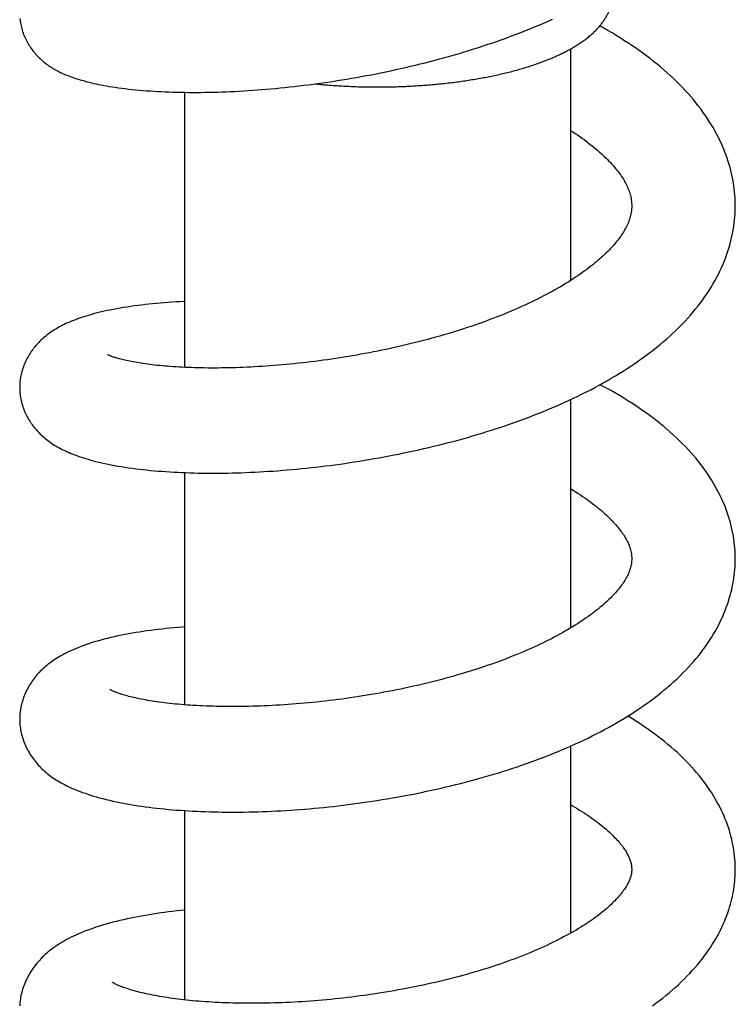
# Model space of a CAD drawing. Header units: millimetres. Extents: x 117 to 1320, y -43 to 1845.
# Tile 16 of 106: x 422 to 460, y 407 to 459. Entities that reach past the tile are written whole.
import ezdxf

# ---------------------------------------------------------------- set-up
doc = ezdxf.new("R2010")
doc.units = ezdxf.units.MM
doc.header["$LTSCALE"] = 65.395
doc.layers.get('0').update_dxf_attribs({"linetype": 'CONTINUOUS'})

msp = doc.modelspace()

# ---------------------------------------------------------------- linework, layer by layer
at = {"color": 7, "linetype": 'Continuous'}
for p, q in [((451.237, 457.893), (451.237, 445.595)), ((430.737, 455.592), (430.737, 440.982)), ((451.237, 439.271), (451.237, 427.138)), ((430.737, 435.394), (430.737, 423.061)), ((451.237, 420.867), (451.237, 410.929)), ((430.737, 417.442), (430.737, 407.388))]:
    msp.add_line(p, q, dxfattribs=at)
for points in [[(422, 459.506), (422.008, 459.431), (422.018, 459.355), (422.03, 459.279), (422.044, 459.203), (422.06, 459.126), (422.078, 459.049), (422.098, 458.972), (422.12, 458.895), (422.144, 458.819), (422.17, 458.742), (422.198, 458.667), (422.228, 458.592), (422.26, 458.518), (422.293, 458.445), (422.328, 458.373), (422.364, 458.302), (422.401, 458.233), (422.44, 458.166), (422.479, 458.1), (422.52, 458.035), (422.562, 457.972), (422.604, 457.911), (422.648, 457.851), (422.692, 457.793), (422.737, 457.736), (422.783, 457.68), (422.831, 457.625), (422.879, 457.571), (422.929, 457.518), (422.98, 457.465), (423.032, 457.414), (423.086, 457.363), (423.141, 457.312), (423.197, 457.263), (423.254, 457.215), (423.313, 457.168), (423.372, 457.121), (423.433, 457.076), (423.495, 457.032), (423.558, 456.988), (423.622, 456.946), (423.687, 456.904), (423.754, 456.863), (423.822, 456.823), (423.892, 456.783), (423.963, 456.745), (424.036, 456.707), (424.11, 456.67), (424.185, 456.633), (424.262, 456.598), (424.341, 456.563), (424.422, 456.528), (424.505, 456.494), (424.589, 456.461), (424.676, 456.428), (424.765, 456.396), (424.856, 456.364), (424.95, 456.332), (425.046, 456.301), (425.144, 456.271), (425.245, 456.241), (425.349, 456.211), (425.456, 456.182), (425.566, 456.153), (425.68, 456.124), (425.797, 456.096), (425.918, 456.068), (426.043, 456.041), (426.173, 456.014), (426.307, 455.987), (426.447, 455.96), (426.592, 455.934), (426.744, 455.908), (426.901, 455.883), (427.065, 455.858), (427.233, 455.834), (427.407, 455.81), (427.585, 455.788), (427.767, 455.767), (427.951, 455.747), (428.139, 455.728), (428.328, 455.71), (428.519, 455.694), (428.712, 455.678), (428.907, 455.665), (429.104, 455.652), (429.303, 455.64), (429.504, 455.63), (429.707, 455.621), (429.912, 455.613), (430.118, 455.606), (430.327, 455.6), (430.537, 455.595), (430.748, 455.592), (430.961, 455.59), (431.176, 455.589), (431.392, 455.589), (431.61, 455.59), (431.83, 455.593), (432.051, 455.597), (432.274, 455.602), (432.498, 455.608), (432.725, 455.615), (432.953, 455.624), (433.183, 455.633), (433.414, 455.644), (433.648, 455.657), (433.883, 455.67), (434.12, 455.685), (434.358, 455.701), (434.598, 455.718), (434.84, 455.737), (435.083, 455.757), (435.327, 455.778), (435.573, 455.801), (435.819, 455.825), (436.067, 455.85), (436.316, 455.876), (436.566, 455.904), (436.817, 455.933), (437.068, 455.963), (437.32, 455.995), (437.573, 456.028), (437.826, 456.062), (438.08, 456.097), (438.334, 456.134), (438.589, 456.172), (438.844, 456.212), (439.099, 456.253), (439.355, 456.295), (439.612, 456.338), (439.87, 456.383), (440.128, 456.43), (440.387, 456.478), (440.647, 456.527), (440.907, 456.578), (441.168, 456.63), (441.43, 456.684), (441.691, 456.739), (441.953, 456.796), (442.215, 456.854), (442.477, 456.914), (442.738, 456.975), (443, 457.037), (443.261, 457.101), (443.522, 457.166), (443.783, 457.233), (444.043, 457.301), (444.302, 457.37), (444.561, 457.441), (444.819, 457.513), (445.077, 457.587), (445.333, 457.662), (445.589, 457.738), (445.844, 457.816), (446.098, 457.895), (446.352, 457.976), (446.605, 458.058), (446.857, 458.142), (447.108, 458.227), (447.359, 458.314), (447.608, 458.402), (447.857, 458.492), (448.105, 458.583), (448.352, 458.676), (448.598, 458.771), (448.843, 458.867), (449.087, 458.964), (449.33, 459.064), (449.571, 459.164), (449.811, 459.266), (450.049, 459.37), (450.286, 459.475)], [(459.986, 449.561), (459.985, 449.674), (459.981, 449.833), (459.973, 449.993), (459.962, 450.152), (459.948, 450.312), (459.93, 450.472), (459.909, 450.633), (459.884, 450.793), (459.855, 450.954), (459.824, 451.116), (459.788, 451.277), (459.749, 451.439), (459.706, 451.601), (459.66, 451.763), (459.61, 451.925), (459.556, 452.087), (459.499, 452.25), (459.438, 452.413), (459.373, 452.575), (459.304, 452.738), (459.231, 452.901), (459.154, 453.065), (459.073, 453.228), (458.988, 453.392), (458.899, 453.556), (458.805, 453.72), (458.707, 453.885), (458.604, 454.05), (458.497, 454.215), (458.385, 454.38), (458.268, 454.545), (458.148, 454.71), (458.022, 454.875), (457.892, 455.039), (457.758, 455.203), (457.619, 455.366), (457.476, 455.529), (457.328, 455.691), (457.176, 455.851), (457.021, 456.011), (456.861, 456.169), (456.698, 456.326), (456.532, 456.482), (456.362, 456.635), (456.188, 456.787), (456.012, 456.938), (455.832, 457.087), (455.649, 457.234), (455.462, 457.38), (455.273, 457.524), (455.08, 457.666), (454.885, 457.807), (454.687, 457.946), (454.486, 458.083), (454.282, 458.218), (454.075, 458.352), (453.866, 458.484), (453.655, 458.614), (453.441, 458.743), (453.225, 458.869), (453.007, 458.995), (452.789, 459.117)], [(451.237, 453.572), (451.353, 453.496), (451.48, 453.412), (451.604, 453.327), (451.725, 453.243), (451.843, 453.16), (451.957, 453.077), (452.068, 452.994), (452.177, 452.911), (452.283, 452.829), (452.386, 452.747), (452.487, 452.665), (452.586, 452.582), (452.682, 452.5), (452.776, 452.417), (452.867, 452.336), (452.955, 452.255), (453.04, 452.174), (453.122, 452.094), (453.201, 452.015), (453.278, 451.936), (453.352, 451.858), (453.423, 451.78), (453.492, 451.703), (453.558, 451.627), (453.622, 451.552), (453.683, 451.477), (453.741, 451.403), (453.796, 451.33), (453.85, 451.258), (453.9, 451.186), (453.949, 451.115), (453.996, 451.043), (454.041, 450.972), (454.085, 450.9), (454.126, 450.828), (454.165, 450.756), (454.202, 450.685), (454.236, 450.613), (454.269, 450.542), (454.299, 450.471), (454.327, 450.399), (454.353, 450.327), (454.377, 450.255), (454.399, 450.183), (454.418, 450.109), (454.436, 450.035), (454.451, 449.959), (454.463, 449.882), (454.473, 449.802), (454.48, 449.72), (454.485, 449.635), (454.486, 449.562)], [(454.486, 449.562), (454.485, 449.482), (454.479, 449.391), (454.471, 449.304), (454.46, 449.221), (454.445, 449.141), (454.429, 449.063), (454.409, 448.986), (454.387, 448.91), (454.363, 448.834), (454.336, 448.759), (454.307, 448.684), (454.275, 448.609), (454.242, 448.535), (454.206, 448.461), (454.168, 448.388), (454.128, 448.315), (454.087, 448.243), (454.043, 448.171), (453.998, 448.1), (453.951, 448.028), (453.902, 447.956), (453.85, 447.884), (453.796, 447.811), (453.74, 447.737), (453.681, 447.663), (453.62, 447.589), (453.557, 447.515), (453.492, 447.44), (453.425, 447.366), (453.356, 447.292), (453.285, 447.217), (453.211, 447.142), (453.134, 447.066), (453.054, 446.989), (452.972, 446.912), (452.887, 446.834), (452.798, 446.755), (452.707, 446.675), (452.612, 446.595), (452.515, 446.514), (452.414, 446.433), (452.311, 446.351), (452.204, 446.269), (452.095, 446.186), (451.982, 446.103), (451.867, 446.02), (451.748, 445.936), (451.627, 445.852), (451.503, 445.769), (451.375, 445.685), (451.246, 445.601), (451.113, 445.517), (450.977, 445.433), (450.839, 445.35), (450.699, 445.266), (450.555, 445.183), (450.41, 445.1), (450.262, 445.018), (450.112, 444.936), (449.959, 444.855), (449.805, 444.774), (449.648, 444.693), (449.487, 444.612), (449.324, 444.532), (449.156, 444.451), (448.985, 444.37), (448.81, 444.289), (448.634, 444.209), (448.455, 444.129), (448.273, 444.05), (448.09, 443.972), (447.905, 443.894), (447.718, 443.817), (447.529, 443.741), (447.338, 443.666), (447.144, 443.591), (446.95, 443.517), (446.753, 443.444), (446.555, 443.373), (446.356, 443.301), (446.155, 443.231), (445.953, 443.162), (445.75, 443.094), (445.546, 443.027), (445.34, 442.961), (445.134, 442.896), (444.926, 442.832), (444.717, 442.769), (444.507, 442.707), (444.295, 442.646), (444.082, 442.586), (443.868, 442.526), (443.653, 442.468), (443.436, 442.41), (443.218, 442.354), (442.999, 442.298), (442.779, 442.244), (442.558, 442.191), (442.336, 442.138), (442.114, 442.087), (441.892, 442.037), (441.669, 441.988), (441.446, 441.94), (441.223, 441.893), (441, 441.848), (440.777, 441.804), (440.553, 441.76), (440.33, 441.718), (440.107, 441.677), (439.884, 441.638), (439.661, 441.599), (439.439, 441.562), (439.216, 441.525), (438.994, 441.49), (438.772, 441.456), (438.55, 441.423), (438.328, 441.391), (438.107, 441.361), (437.886, 441.331), (437.665, 441.303), (437.445, 441.275), (437.225, 441.249), (437.006, 441.224), (436.788, 441.2), (436.57, 441.177), (436.354, 441.155), (436.138, 441.135), (435.924, 441.115), (435.711, 441.097), (435.499, 441.08), (435.288, 441.063), (435.079, 441.048), (434.872, 441.034), (434.666, 441.022), (434.462, 441.01), (434.26, 440.999), (434.06, 440.989), (433.862, 440.981), (433.665, 440.973), (433.47, 440.966), (433.277, 440.961), (433.085, 440.956), (432.894, 440.953), (432.706, 440.95), (432.519, 440.948), (432.334, 440.947), (432.151, 440.948), (431.97, 440.949), (431.791, 440.951), (431.614, 440.954), (431.44, 440.957), (431.268, 440.962), (431.098, 440.968), (430.931, 440.974), (430.767, 440.981), (430.605, 440.989), (430.447, 440.997), (430.291, 441.007), (430.138, 441.017), (429.988, 441.027), (429.841, 441.039), (429.698, 441.051), (429.558, 441.063), (429.421, 441.076), (429.287, 441.09), (429.157, 441.104), (429.029, 441.119), (428.905, 441.134), (428.783, 441.15), (428.665, 441.166), (428.549, 441.182), (428.437, 441.199), (428.328, 441.216), (428.222, 441.234), (428.119, 441.252), (428.02, 441.27), (427.924, 441.288), (427.832, 441.306), (427.743, 441.324), (427.658, 441.343), (427.577, 441.361), (427.499, 441.379), (427.425, 441.397), (427.355, 441.415), (427.288, 441.432), (427.225, 441.45), (427.166, 441.466), (427.11, 441.483), (427.058, 441.499), (427.009, 441.515), (426.963, 441.53), (426.921, 441.544), (426.883, 441.558), (426.847, 441.571), (426.816, 441.583), (426.787, 441.594), (426.762, 441.605), (426.74, 441.614), (426.72, 441.623)], [(456.523, 442.657), (456.691, 442.813), (456.855, 442.97), (457.015, 443.128), (457.17, 443.286), (457.321, 443.445), (457.467, 443.604), (457.609, 443.764), (457.747, 443.925), (457.88, 444.087), (458.01, 444.25), (458.135, 444.414), (458.257, 444.578), (458.374, 444.743), (458.486, 444.909), (458.594, 445.074), (458.698, 445.24), (458.797, 445.405), (458.892, 445.571), (458.983, 445.736), (459.069, 445.901), (459.151, 446.066), (459.229, 446.231), (459.303, 446.395), (459.373, 446.56), (459.439, 446.724), (459.501, 446.887), (459.558, 447.05), (459.612, 447.213), (459.662, 447.375), (459.709, 447.537), (459.751, 447.698), (459.79, 447.859), (459.825, 448.019), (459.857, 448.179), (459.885, 448.339), (459.91, 448.498), (459.931, 448.657), (459.948, 448.816), (459.963, 448.975), (459.973, 449.134), (459.981, 449.293), (459.985, 449.453), (459.986, 449.561)], [(430.737, 444.482), (430.699, 444.48), (430.486, 444.469), (430.275, 444.457), (430.066, 444.444), (429.859, 444.43), (429.653, 444.414), (429.45, 444.397), (429.248, 444.379), (429.047, 444.36), (428.849, 444.339), (428.652, 444.317), (428.457, 444.294), (428.263, 444.27), (428.072, 444.244), (427.882, 444.217), (427.693, 444.189), (427.507, 444.159), (427.324, 444.128), (427.145, 444.096), (426.97, 444.063), (426.799, 444.03), (426.634, 443.995), (426.475, 443.96), (426.323, 443.925), (426.176, 443.89), (426.034, 443.854), (425.898, 443.818), (425.765, 443.782), (425.638, 443.745), (425.514, 443.707), (425.394, 443.67), (425.276, 443.631), (425.162, 443.592), (425.051, 443.553), (424.943, 443.513), (424.838, 443.472), (424.736, 443.431), (424.637, 443.389), (424.54, 443.347), (424.446, 443.305), (424.355, 443.262), (424.267, 443.218), (424.181, 443.174), (424.097, 443.129), (424.016, 443.084), (423.937, 443.038), (423.86, 442.992), (423.785, 442.945), (423.712, 442.898), (423.64, 442.85), (423.57, 442.801), (423.502, 442.75), (423.434, 442.699), (423.368, 442.647), (423.303, 442.593), (423.24, 442.539), (423.178, 442.483), (423.118, 442.427), (423.059, 442.37), (423.002, 442.313), (422.947, 442.255), (422.894, 442.197), (422.842, 442.137), (422.792, 442.077), (422.743, 442.016), (422.695, 441.954), (422.648, 441.89), (422.602, 441.825), (422.557, 441.759), (422.514, 441.691), (422.471, 441.621), (422.43, 441.55), (422.39, 441.477), (422.351, 441.403), (422.314, 441.326), (422.278, 441.249), (422.245, 441.171), (422.213, 441.092), (422.183, 441.012), (422.155, 440.931), (422.129, 440.851), (422.106, 440.77), (422.084, 440.689), (422.065, 440.608), (422.048, 440.527), (422.033, 440.446), (422.02, 440.366), (422.01, 440.286), (422.001, 440.207), (421.995, 440.128), (421.99, 440.05), (421.988, 439.972), (421.987, 439.915)], [(421.987, 439.915), (421.988, 439.859), (421.99, 439.781), (421.995, 439.702), (422.001, 439.623), (422.01, 439.543), (422.021, 439.463), (422.033, 439.382), (422.048, 439.301), (422.066, 439.22), (422.085, 439.139), (422.107, 439.057), (422.13, 438.976), (422.156, 438.895), (422.184, 438.814), (422.214, 438.734), (422.246, 438.655), (422.28, 438.576), (422.316, 438.499), (422.353, 438.423), (422.392, 438.348), (422.432, 438.275), (422.474, 438.203), (422.517, 438.132), (422.562, 438.063), (422.607, 437.996), (422.654, 437.93), (422.702, 437.865), (422.752, 437.801), (422.802, 437.739), (422.854, 437.678), (422.907, 437.617), (422.962, 437.558), (423.018, 437.499), (423.077, 437.441), (423.137, 437.383), (423.198, 437.327), (423.262, 437.271), (423.326, 437.216), (423.393, 437.162), (423.461, 437.109), (423.53, 437.057), (423.601, 437.007), (423.674, 436.957), (423.749, 436.907), (423.825, 436.859), (423.903, 436.812), (423.983, 436.765), (424.066, 436.719), (424.15, 436.674), (424.236, 436.629), (424.325, 436.586), (424.416, 436.542), (424.51, 436.5), (424.607, 436.457), (424.707, 436.416), (424.809, 436.375), (424.915, 436.334), (425.024, 436.294), (425.136, 436.254), (425.252, 436.215), (425.371, 436.177), (425.494, 436.138), (425.622, 436.1), (425.755, 436.062), (425.894, 436.025), (426.039, 435.987), (426.19, 435.95), (426.347, 435.913), (426.51, 435.877), (426.678, 435.842), (426.85, 435.807), (427.026, 435.774), (427.206, 435.742), (427.389, 435.711), (427.575, 435.682), (427.764, 435.654), (427.955, 435.627), (428.149, 435.601), (428.344, 435.577), (428.54, 435.555), (428.738, 435.533), (428.937, 435.514), (429.138, 435.495), (429.341, 435.478), (429.545, 435.462), (429.751, 435.447), (429.96, 435.433), (430.17, 435.421), (430.382, 435.41), (430.595, 435.4), (430.811, 435.391), (431.028, 435.384), (431.246, 435.377), (431.465, 435.372), (431.686, 435.369), (431.909, 435.366), (432.132, 435.365), (432.358, 435.365), (432.585, 435.366), (432.815, 435.368), (433.046, 435.372), (433.279, 435.377), (433.514, 435.383), (433.75, 435.39), (433.989, 435.399), (434.229, 435.409), (434.47, 435.42), (434.713, 435.433), (434.957, 435.447), (435.203, 435.462), (435.45, 435.479), (435.699, 435.497), (435.948, 435.516), (436.198, 435.536), (436.45, 435.558), (436.702, 435.581), (436.955, 435.606), (437.209, 435.632), (437.463, 435.659), (437.718, 435.687), (437.973, 435.717), (438.229, 435.748), (438.484, 435.78), (438.741, 435.814), (438.997, 435.849), (439.255, 435.886), (439.512, 435.923), (439.771, 435.963), (440.031, 436.003), (440.291, 436.046), (440.552, 436.089), (440.813, 436.135), (441.076, 436.181), (441.338, 436.229), (441.601, 436.279), (441.864, 436.33), (442.127, 436.382), (442.39, 436.436), (442.654, 436.492), (442.917, 436.548), (443.18, 436.607), (443.442, 436.666), (443.704, 436.727), (443.965, 436.79), (444.226, 436.854), (444.486, 436.919), (444.746, 436.985), (445.004, 437.053), (445.262, 437.123), (445.519, 437.194), (445.775, 437.266), (446.03, 437.339), (446.284, 437.414), (446.537, 437.491), (446.79, 437.569), (447.042, 437.649), (447.294, 437.73), (447.545, 437.813), (447.795, 437.897), (448.044, 437.983), (448.293, 438.071), (448.541, 438.16), (448.787, 438.251), (449.032, 438.343), (449.276, 438.437), (449.519, 438.532), (449.76, 438.629), (449.999, 438.727), (450.237, 438.827), (450.473, 438.928), (450.708, 439.031), (450.941, 439.135), (451.172, 439.241), (451.401, 439.348), (451.629, 439.458), (451.856, 439.569), (452.082, 439.682), (452.307, 439.797), (452.529, 439.915), (452.751, 440.034), (452.97, 440.155), (453.187, 440.277), (453.403, 440.402), (453.616, 440.528), (453.827, 440.657), (454.036, 440.787), (454.243, 440.919), (454.447, 441.053), (454.65, 441.189), (454.85, 441.328), (455.047, 441.468), (455.243, 441.61), (455.435, 441.754), (455.624, 441.901), (455.811, 442.049), (455.994, 442.198), (456.174, 442.35), (456.35, 442.503), (456.523, 442.657)], [(426.72, 441.623), (426.704, 441.63), (426.69, 441.637), (426.678, 441.642), (426.669, 441.647), (426.662, 441.651), (426.66, 441.652)], [(459.986, 430.818), (459.985, 430.928), (459.981, 431.083), (459.973, 431.237), (459.962, 431.392), (459.948, 431.548), (459.93, 431.703), (459.909, 431.859), (459.885, 432.015), (459.856, 432.172), (459.825, 432.328), (459.79, 432.485), (459.751, 432.642), (459.709, 432.799), (459.663, 432.957), (459.613, 433.114), (459.56, 433.272), (459.503, 433.43), (459.442, 433.588), (459.377, 433.746), (459.309, 433.905), (459.237, 434.063), (459.16, 434.221), (459.08, 434.38), (458.995, 434.539), (458.906, 434.698), (458.813, 434.858), (458.715, 435.018), (458.613, 435.178), (458.506, 435.338), (458.394, 435.499), (458.278, 435.659), (458.157, 435.819), (458.031, 435.98), (457.901, 436.14), (457.766, 436.299), (457.627, 436.458), (457.483, 436.616), (457.335, 436.773), (457.183, 436.93), (457.027, 437.085), (456.866, 437.239), (456.702, 437.391), (456.535, 437.542), (456.364, 437.691), (456.19, 437.838), (456.014, 437.983), (455.834, 438.126), (455.651, 438.268), (455.464, 438.408), (455.275, 438.546), (455.082, 438.683), (454.886, 438.819), (454.687, 438.952), (454.485, 439.084), (454.281, 439.214), (454.075, 439.342), (453.866, 439.468), (453.655, 439.593), (453.442, 439.715), (453.226, 439.836), (453.009, 439.955), (452.805, 440.064)], [(451.237, 434.544), (451.262, 434.529), (451.391, 434.449), (451.517, 434.369), (451.641, 434.289), (451.76, 434.21), (451.877, 434.132), (451.99, 434.053), (452.101, 433.976), (452.209, 433.898), (452.314, 433.82), (452.417, 433.742), (452.517, 433.665), (452.615, 433.587), (452.71, 433.51), (452.803, 433.433), (452.892, 433.357), (452.979, 433.281), (453.063, 433.205), (453.144, 433.13), (453.223, 433.056), (453.298, 432.983), (453.371, 432.91), (453.441, 432.838), (453.509, 432.767), (453.573, 432.696), (453.635, 432.627), (453.695, 432.558), (453.752, 432.49), (453.807, 432.423), (453.858, 432.356), (453.908, 432.291), (453.954, 432.227), (453.999, 432.164), (454.041, 432.102), (454.082, 432.039), (454.121, 431.977), (454.158, 431.914), (454.194, 431.852), (454.227, 431.789), (454.259, 431.726), (454.289, 431.663), (454.317, 431.6), (454.343, 431.538), (454.367, 431.475), (454.388, 431.412), (454.408, 431.349), (454.426, 431.286), (454.441, 431.222), (454.454, 431.157), (454.466, 431.091), (454.475, 431.023), (454.481, 430.954), (454.485, 430.882), (454.486, 430.819)], [(454.486, 430.819), (454.485, 430.757), (454.481, 430.685), (454.475, 430.617), (454.466, 430.551), (454.455, 430.487), (454.442, 430.425), (454.427, 430.363), (454.41, 430.301), (454.39, 430.24), (454.369, 430.178), (454.345, 430.116), (454.319, 430.054), (454.291, 429.991), (454.261, 429.928), (454.228, 429.864), (454.193, 429.8), (454.157, 429.735), (454.118, 429.67), (454.077, 429.606), (454.034, 429.541), (453.99, 429.476), (453.943, 429.411), (453.895, 429.346), (453.844, 429.279), (453.79, 429.212), (453.734, 429.145), (453.676, 429.076), (453.616, 429.008), (453.553, 428.938), (453.488, 428.869), (453.42, 428.799), (453.351, 428.729), (453.279, 428.659), (453.204, 428.588), (453.127, 428.516), (453.047, 428.444), (452.964, 428.371), (452.878, 428.297), (452.788, 428.222), (452.696, 428.146), (452.6, 428.07), (452.501, 427.993), (452.399, 427.915), (452.295, 427.838), (452.187, 427.759), (452.075, 427.681), (451.961, 427.602), (451.844, 427.522), (451.724, 427.443), (451.601, 427.363), (451.475, 427.283), (451.345, 427.203), (451.214, 427.124), (451.079, 427.044), (450.942, 426.965), (450.802, 426.886), (450.66, 426.807), (450.516, 426.728), (450.369, 426.65), (450.219, 426.572), (450.066, 426.494), (449.911, 426.417), (449.752, 426.339), (449.59, 426.262), (449.425, 426.184), (449.257, 426.107), (449.086, 426.031), (448.913, 425.955), (448.737, 425.879), (448.559, 425.804), (448.379, 425.73), (448.196, 425.656), (448.011, 425.583), (447.824, 425.51), (447.635, 425.438), (447.445, 425.367), (447.252, 425.297), (447.057, 425.228), (446.861, 425.16), (446.663, 425.092), (446.464, 425.026), (446.264, 424.96), (446.062, 424.895), (445.858, 424.832), (445.654, 424.769), (445.448, 424.707), (445.241, 424.647), (445.033, 424.587), (444.824, 424.528), (444.614, 424.471), (444.403, 424.414), (444.19, 424.359), (443.976, 424.304), (443.76, 424.25), (443.544, 424.197), (443.325, 424.145), (443.106, 424.094), (442.886, 424.044), (442.666, 423.996), (442.444, 423.948), (442.222, 423.901), (441.999, 423.856), (441.776, 423.811), (441.553, 423.768), (441.329, 423.726), (441.105, 423.685), (440.881, 423.645), (440.658, 423.607), (440.434, 423.569), (440.21, 423.533), (439.987, 423.498), (439.764, 423.464), (439.542, 423.431), (439.32, 423.4), (439.097, 423.369), (438.876, 423.34), (438.654, 423.312), (438.432, 423.285), (438.211, 423.259), (437.99, 423.234), (437.769, 423.21), (437.549, 423.187), (437.329, 423.166), (437.11, 423.146), (436.892, 423.126), (436.674, 423.108), (436.457, 423.091), (436.241, 423.075), (436.026, 423.06), (435.813, 423.047), (435.601, 423.034), (435.391, 423.023), (435.182, 423.012), (434.975, 423.003), (434.769, 422.995), (434.565, 422.988), (434.363, 422.982), (434.162, 422.977), (433.963, 422.973), (433.766, 422.97), (433.571, 422.968), (433.377, 422.967), (433.185, 422.967), (432.995, 422.968), (432.806, 422.97), (432.62, 422.973), (432.435, 422.977), (432.253, 422.981), (432.072, 422.987), (431.894, 422.994), (431.718, 423.001), (431.544, 423.01), (431.372, 423.019), (431.203, 423.029), (431.037, 423.039), (430.873, 423.051), (430.712, 423.063), (430.554, 423.076), (430.399, 423.09), (430.247, 423.104), (430.098, 423.119), (429.952, 423.135), (429.81, 423.151), (429.67, 423.168), (429.534, 423.185), (429.401, 423.203), (429.27, 423.221), (429.143, 423.239), (429.019, 423.259), (428.898, 423.278), (428.78, 423.298), (428.665, 423.318), (428.554, 423.339), (428.446, 423.36), (428.34, 423.381), (428.239, 423.402), (428.14, 423.424), (428.045, 423.445), (427.954, 423.467), (427.866, 423.488), (427.782, 423.51), (427.701, 423.531), (427.624, 423.553), (427.55, 423.574), (427.48, 423.594), (427.414, 423.615), (427.351, 423.635), (427.292, 423.654), (427.236, 423.674), (427.184, 423.692), (427.135, 423.71), (427.09, 423.727), (427.049, 423.744), (427.011, 423.759), (426.977, 423.774), (426.946, 423.787), (426.918, 423.8), (426.893, 423.811), (426.871, 423.822)], [(457.207, 424.751), (457.357, 424.905), (457.503, 425.06), (457.644, 425.216), (457.781, 425.372), (457.913, 425.529), (458.041, 425.687), (458.165, 425.845), (458.285, 426.003), (458.4, 426.163), (458.511, 426.322), (458.618, 426.482), (458.72, 426.642), (458.818, 426.802), (458.911, 426.962), (459, 427.122), (459.085, 427.282), (459.166, 427.441), (459.243, 427.6), (459.315, 427.759), (459.384, 427.917), (459.449, 428.076), (459.509, 428.233), (459.566, 428.391), (459.619, 428.548), (459.668, 428.705), (459.713, 428.861), (459.755, 429.017), (459.794, 429.172), (459.828, 429.328), (459.859, 429.482), (459.887, 429.637), (459.911, 429.791), (459.932, 429.945), (459.949, 430.099), (459.963, 430.252), (459.974, 430.406), (459.981, 430.559), (459.985, 430.713), (459.986, 430.818)], [(430.737, 427.194), (430.596, 427.184), (430.383, 427.167), (430.171, 427.149), (429.962, 427.129), (429.755, 427.109), (429.55, 427.087), (429.347, 427.064), (429.145, 427.039), (428.944, 427.013), (428.745, 426.986), (428.547, 426.958), (428.351, 426.928), (428.157, 426.897), (427.964, 426.864), (427.773, 426.83), (427.584, 426.795), (427.395, 426.758), (427.207, 426.719), (427.02, 426.678), (426.834, 426.635), (426.649, 426.591), (426.468, 426.545), (426.29, 426.498), (426.117, 426.449), (425.95, 426.4), (425.788, 426.35), (425.633, 426.299), (425.484, 426.248), (425.341, 426.197), (425.204, 426.146), (425.072, 426.094), (424.945, 426.042), (424.823, 425.99), (424.705, 425.937), (424.591, 425.884), (424.481, 425.83), (424.375, 425.776), (424.274, 425.722), (424.177, 425.668), (424.083, 425.614), (423.993, 425.56), (423.906, 425.505), (423.821, 425.449), (423.739, 425.393), (423.658, 425.335), (423.579, 425.277), (423.502, 425.217), (423.427, 425.157), (423.354, 425.095), (423.282, 425.033), (423.213, 424.97), (423.146, 424.906), (423.082, 424.841), (423.019, 424.776), (422.959, 424.711), (422.9, 424.645), (422.844, 424.578), (422.79, 424.511), (422.738, 424.444), (422.687, 424.375), (422.638, 424.305), (422.59, 424.234), (422.543, 424.162), (422.498, 424.088), (422.454, 424.013), (422.412, 423.936), (422.371, 423.857), (422.332, 423.778), (422.294, 423.696), (422.258, 423.614), (422.225, 423.53), (422.193, 423.446), (422.164, 423.362), (422.137, 423.277), (422.112, 423.192), (422.089, 423.107), (422.069, 423.023), (422.051, 422.938), (422.036, 422.853), (422.022, 422.769), (422.011, 422.686), (422.002, 422.602), (421.995, 422.52), (421.991, 422.438), (421.988, 422.356), (421.987, 422.296)], [(421.987, 422.296), (421.988, 422.236), (421.991, 422.154), (421.995, 422.072), (422.002, 421.989), (422.011, 421.905), (422.022, 421.821), (422.036, 421.737), (422.052, 421.652), (422.07, 421.567), (422.09, 421.482), (422.113, 421.396), (422.137, 421.311), (422.165, 421.226), (422.194, 421.142), (422.226, 421.058), (422.259, 420.974), (422.295, 420.892), (422.333, 420.81), (422.372, 420.73), (422.414, 420.651), (422.456, 420.573), (422.501, 420.497), (422.547, 420.422), (422.595, 420.348), (422.644, 420.275), (422.695, 420.204), (422.747, 420.134), (422.801, 420.064), (422.857, 419.996), (422.915, 419.929), (422.974, 419.862), (423.035, 419.797), (423.098, 419.732), (423.163, 419.668), (423.23, 419.605), (423.299, 419.542), (423.37, 419.481), (423.443, 419.42), (423.518, 419.36), (423.595, 419.302), (423.674, 419.244), (423.755, 419.187), (423.838, 419.131), (423.924, 419.075), (424.012, 419.021), (424.103, 418.967), (424.197, 418.914), (424.293, 418.861), (424.393, 418.809), (424.495, 418.758), (424.601, 418.707), (424.71, 418.657), (424.824, 418.607), (424.941, 418.557), (425.063, 418.508), (425.19, 418.459), (425.321, 418.41), (425.459, 418.361), (425.601, 418.313), (425.75, 418.265), (425.903, 418.218), (426.063, 418.171), (426.227, 418.125), (426.397, 418.08), (426.572, 418.035), (426.751, 417.992), (426.933, 417.951), (427.119, 417.91), (427.305, 417.872), (427.494, 417.835), (427.684, 417.8), (427.875, 417.767), (428.067, 417.735), (428.261, 417.704), (428.457, 417.675), (428.654, 417.648), (428.854, 417.621), (429.055, 417.596), (429.259, 417.573), (429.464, 417.55), (429.672, 417.529), (429.881, 417.509), (430.091, 417.491), (430.304, 417.473), (430.518, 417.457), (430.733, 417.442), (430.95, 417.429), (431.169, 417.417), (431.389, 417.406), (431.61, 417.396), (431.833, 417.387), (432.058, 417.38), (432.283, 417.374), (432.511, 417.369), (432.74, 417.366), (432.971, 417.364), (433.203, 417.363), (433.437, 417.363), (433.673, 417.364), (433.911, 417.367), (434.15, 417.371), (434.391, 417.377), (434.634, 417.384), (434.878, 417.392), (435.123, 417.401), (435.369, 417.411), (435.617, 417.423), (435.865, 417.437), (436.115, 417.451), (436.366, 417.467), (436.617, 417.484), (436.869, 417.503), (437.122, 417.523), (437.376, 417.544), (437.63, 417.566), (437.884, 417.59), (438.139, 417.615), (438.394, 417.642), (438.649, 417.669), (438.905, 417.699), (439.162, 417.729), (439.419, 417.761), (439.677, 417.794), (439.935, 417.829), (440.194, 417.865), (440.454, 417.903), (440.714, 417.942), (440.975, 417.982), (441.236, 418.024), (441.498, 418.067), (441.76, 418.112), (442.022, 418.158), (442.284, 418.206), (442.546, 418.255), (442.808, 418.306), (443.07, 418.357), (443.331, 418.411), (443.592, 418.466), (443.853, 418.522), (444.113, 418.579), (444.372, 418.638), (444.63, 418.698), (444.888, 418.76), (445.145, 418.823), (445.402, 418.888), (445.657, 418.953), (445.912, 419.021), (446.165, 419.089), (446.418, 419.16), (446.67, 419.231), (446.921, 419.304), (447.172, 419.379), (447.421, 419.455), (447.67, 419.533), (447.919, 419.612), (448.166, 419.693), (448.413, 419.775), (448.659, 419.859), (448.903, 419.945), (449.147, 420.032), (449.389, 420.12), (449.629, 420.21), (449.868, 420.301), (450.106, 420.394), (450.341, 420.489), (450.575, 420.584), (450.807, 420.682), (451.038, 420.78), (451.267, 420.881), (451.494, 420.983), (451.719, 421.086), (451.943, 421.191), (452.165, 421.298), (452.386, 421.407), (452.606, 421.518), (452.824, 421.631), (453.04, 421.745), (453.255, 421.862), (453.468, 421.98), (453.679, 422.101), (453.888, 422.223), (454.096, 422.348), (454.301, 422.474), (454.504, 422.603), (454.705, 422.733), (454.904, 422.866), (455.1, 423.001), (455.294, 423.137), (455.485, 423.276), (455.673, 423.416), (455.857, 423.558), (456.039, 423.702), (456.217, 423.848), (456.392, 423.995), (456.563, 424.144), (456.73, 424.294), (456.893, 424.445), (457.052, 424.598), (457.207, 424.751)], [(426.871, 423.822), (426.852, 423.832), (426.835, 423.84), (426.821, 423.848), (426.81, 423.854), (426.8, 423.86), (426.793, 423.864), (426.788, 423.867), (426.787, 423.867)], [(459.986, 414.323), (459.985, 414.429), (459.981, 414.578), (459.974, 414.727), (459.963, 414.877), (459.949, 415.026), (459.932, 415.176), (459.911, 415.326), (459.887, 415.477), (459.859, 415.628), (459.828, 415.779), (459.794, 415.93), (459.756, 416.082), (459.714, 416.234), (459.669, 416.386), (459.621, 416.538), (459.568, 416.691), (459.512, 416.843), (459.453, 416.996), (459.389, 417.149), (459.322, 417.302), (459.25, 417.456), (459.175, 417.609), (459.096, 417.763), (459.012, 417.917), (458.925, 418.071), (458.833, 418.225), (458.736, 418.38), (458.635, 418.534), (458.53, 418.689), (458.42, 418.844), (458.305, 418.999), (458.186, 419.153), (458.062, 419.308), (457.933, 419.462), (457.8, 419.616), (457.662, 419.77), (457.52, 419.923), (457.373, 420.075), (457.222, 420.225), (457.067, 420.375), (456.908, 420.523), (456.745, 420.67), (456.579, 420.815), (456.41, 420.959), (456.237, 421.101), (456.061, 421.241), (455.881, 421.379), (455.699, 421.516), (455.514, 421.65), (455.325, 421.783), (455.134, 421.914), (454.941, 422.043), (454.744, 422.171), (454.544, 422.297), (454.342, 422.421), (454.277, 422.46)], [(451.237, 417.762), (451.342, 417.701), (451.471, 417.625), (451.596, 417.549), (451.718, 417.474), (451.837, 417.4), (451.953, 417.325), (452.065, 417.251), (452.175, 417.177), (452.282, 417.104), (452.387, 417.03), (452.489, 416.957), (452.588, 416.883), (452.685, 416.809), (452.779, 416.736), (452.871, 416.664), (452.959, 416.592), (453.044, 416.52), (453.127, 416.449), (453.206, 416.379), (453.283, 416.31), (453.357, 416.241), (453.428, 416.173), (453.496, 416.106), (453.562, 416.04), (453.625, 415.974), (453.685, 415.91), (453.742, 415.846), (453.797, 415.784), (453.848, 415.723), (453.898, 415.664), (453.944, 415.605), (453.989, 415.547), (454.032, 415.489), (454.072, 415.432), (454.111, 415.375), (454.148, 415.319), (454.183, 415.263), (454.216, 415.208), (454.247, 415.153), (454.276, 415.099), (454.303, 415.046), (454.329, 414.994), (454.352, 414.942), (454.373, 414.89), (454.392, 414.84), (454.409, 414.789), (454.425, 414.739), (454.439, 414.689), (454.451, 414.639), (454.461, 414.588), (454.47, 414.536), (454.477, 414.484), (454.482, 414.429), (454.485, 414.373), (454.486, 414.323)], [(454.486, 414.323), (454.486, 414.286), (454.483, 414.237), (454.48, 414.188), (454.474, 414.137), (454.466, 414.085), (454.456, 414.034)], [(459.801, 412.749), (459.829, 412.871), (459.857, 413.007), (459.882, 413.143), (459.905, 413.28), (459.925, 413.416), (459.942, 413.553), (459.956, 413.689), (459.967, 413.826), (459.976, 413.962), (459.982, 414.098), (459.985, 414.233), (459.986, 414.323)], [(454.456, 414.034), (454.446, 413.99), (454.433, 413.943), (454.419, 413.896), (454.403, 413.849), (454.386, 413.801), (454.366, 413.752), (454.344, 413.701), (454.321, 413.65), (454.295, 413.598), (454.267, 413.546), (454.237, 413.492), (454.205, 413.437), (454.171, 413.382), (454.135, 413.325), (454.097, 413.268), (454.056, 413.21), (454.013, 413.152), (453.968, 413.093), (453.921, 413.033), (453.872, 412.972), (453.82, 412.911), (453.766, 412.849), (453.71, 412.785), (453.65, 412.721), (453.588, 412.657), (453.524, 412.591), (453.456, 412.524), (453.386, 412.457), (453.313, 412.389), (453.237, 412.32), (453.158, 412.25), (453.076, 412.18), (452.992, 412.109), (452.905, 412.038), (452.815, 411.966), (452.722, 411.895), (452.627, 411.823), (452.53, 411.751), (452.431, 411.68), (452.329, 411.608), (452.225, 411.537), (452.118, 411.465), (452.008, 411.393), (451.894, 411.321), (451.778, 411.248), (451.658, 411.175), (451.535, 411.101), (451.409, 411.027), (451.279, 410.953), (451.146, 410.879), (451.01, 410.804), (450.871, 410.73), (450.729, 410.655), (450.584, 410.58), (450.435, 410.506), (450.284, 410.432), (450.13, 410.358), (449.972, 410.283), (449.81, 410.209), (449.645, 410.134), (449.477, 410.06), (449.307, 409.986), (449.134, 409.914), (448.96, 409.842), (448.783, 409.77), (448.604, 409.699), (448.424, 409.629), (448.241, 409.56), (448.056, 409.492), (447.87, 409.424), (447.682, 409.357), (447.492, 409.291), (447.301, 409.226), (447.108, 409.162), (446.914, 409.099), (446.719, 409.038), (446.523, 408.977), (446.326, 408.917), (446.127, 408.858), (445.927, 408.8), (445.726, 408.743), (445.523, 408.687), (445.319, 408.632), (445.114, 408.577), (444.907, 408.524), (444.699, 408.472), (444.489, 408.42), (444.277, 408.37), (444.064, 408.32), (443.849, 408.271), (443.632, 408.223), (443.415, 408.176), (443.196, 408.13), (442.976, 408.085), (442.755, 408.041), (442.533, 407.998), (442.311, 407.956), (442.087, 407.915), (441.864, 407.876), (441.64, 407.837), (441.415, 407.8), (441.19, 407.763), (440.965, 407.728), (440.74, 407.694), (440.515, 407.661), (440.289, 407.629), (440.065, 407.599), (439.84, 407.569), (439.617, 407.541), (439.394, 407.514), (439.172, 407.488), (438.95, 407.464), (438.73, 407.44), (438.51, 407.418), (438.291, 407.397), (438.072, 407.377), (437.855, 407.358), (437.638, 407.341), (437.421, 407.324), (437.206, 407.309), (436.991, 407.294), (436.777, 407.281), (436.563, 407.269), (436.351, 407.258), (436.139, 407.248), (435.928, 407.239), (435.718, 407.232), (435.509, 407.225), (435.302, 407.219), (435.095, 407.215), (434.89, 407.211), (434.686, 407.209), (434.484, 407.207), (434.283, 407.207), (434.084, 407.207), (433.887, 407.209), (433.691, 407.211), (433.497, 407.215), (433.305, 407.22), (433.115, 407.225), (432.927, 407.232), (432.741, 407.239), (432.557, 407.247), (432.375, 407.257), (432.196, 407.267), (432.018, 407.278), (431.843, 407.289), (431.671, 407.302), (431.501, 407.315), (431.333, 407.329), (431.169, 407.344), (431.007, 407.36), (430.848, 407.376), (430.693, 407.393), (430.54, 407.411), (430.389, 407.429), (430.242, 407.448), (430.097, 407.468), (429.954, 407.488), (429.815, 407.508), (429.678, 407.53), (429.543, 407.552), (429.412, 407.574), (429.284, 407.597), (429.159, 407.62), (429.037, 407.643), (428.918, 407.667), (428.802, 407.691), (428.69, 407.716), (428.581, 407.74), (428.476, 407.765), (428.374, 407.79), (428.276, 407.815), (428.181, 407.839), (428.089, 407.864), (428.002, 407.889), (427.917, 407.914), (427.837, 407.938), (427.76, 407.962), (427.686, 407.986), (427.617, 408.009), (427.551, 408.032), (427.488, 408.055), (427.429, 408.077), (427.373, 408.098), (427.321, 408.119), (427.272, 408.139), (427.225, 408.159), (427.183, 408.178), (427.144, 408.196), (427.108, 408.213), (427.076, 408.228), (427.047, 408.243), (427.021, 408.256), (426.999, 408.269), (426.978, 408.28), (426.961, 408.29), (426.946, 408.299), (426.933, 408.307)], [(457.703, 408.944), (457.84, 409.096), (457.971, 409.25), (458.098, 409.403), (458.221, 409.558), (458.339, 409.712), (458.452, 409.867), (458.561, 410.022), (458.665, 410.176), (458.765, 410.331), (458.861, 410.486), (458.952, 410.64), (459.039, 410.794), (459.122, 410.948), (459.2, 411.101), (459.274, 411.255), (459.345, 411.407), (459.411, 411.56), (459.473, 411.712), (459.531, 411.863), (459.586, 412.014), (459.637, 412.165), (459.684, 412.315), (459.728, 412.465), (459.768, 412.614), (459.801, 412.749)], [(430.737, 412.155), (430.541, 412.135), (430.325, 412.112), (430.11, 412.087), (429.897, 412.061), (429.685, 412.034), (429.476, 412.006), (429.269, 411.976), (429.064, 411.945), (428.862, 411.913), (428.661, 411.879), (428.463, 411.844), (428.267, 411.808), (428.073, 411.77), (427.881, 411.731), (427.69, 411.691), (427.5, 411.648), (427.311, 411.604), (427.123, 411.558), (426.935, 411.51), (426.749, 411.46), (426.566, 411.409), (426.385, 411.356), (426.209, 411.301), (426.036, 411.246), (425.869, 411.189), (425.707, 411.132), (425.55, 411.073), (425.398, 411.014), (425.251, 410.955), (425.109, 410.895), (424.973, 410.834), (424.841, 410.773), (424.715, 410.712), (424.593, 410.65), (424.476, 410.588), (424.363, 410.525), (424.254, 410.462), (424.15, 410.399), (424.049, 410.336), (423.951, 410.271), (423.856, 410.206), (423.764, 410.14), (423.674, 410.073), (423.587, 410.005), (423.502, 409.936), (423.42, 409.865), (423.34, 409.794), (423.263, 409.723), (423.188, 409.65), (423.117, 409.577), (423.048, 409.504), (422.981, 409.43), (422.918, 409.356), (422.856, 409.281), (422.797, 409.206), (422.74, 409.13), (422.685, 409.053), (422.632, 408.975), (422.58, 408.895), (422.531, 408.815), (422.483, 408.734), (422.437, 408.651), (422.393, 408.567), (422.351, 408.482), (422.312, 408.396), (422.274, 408.31), (422.238, 408.222), (422.205, 408.134), (422.174, 408.045), (422.145, 407.956), (422.119, 407.867), (422.095, 407.778), (422.074, 407.688), (422.055, 407.599), (422.038, 407.51), (422.024, 407.421), (422.012, 407.333), (422.002, 407.245), (421.995, 407.158), (421.99, 407.072)], [(455.592, 407.081), (455.774, 407.214), (455.953, 407.349), (456.129, 407.486), (456.302, 407.624), (456.471, 407.764), (456.638, 407.906), (456.801, 408.05), (456.961, 408.195), (457.117, 408.342), (457.27, 408.491), (457.418, 408.641), (457.563, 408.792), (457.703, 408.944)], [(426.933, 408.307), (426.923, 408.313), (426.915, 408.318), (426.909, 408.322), (426.908, 408.323)]]:
    msp.add_lwpolyline(points, dxfattribs=at)
msp.add_open_spline([(437.674, 456.041), (437.773, 456.031), (437.997, 456.01), (438.347, 455.98), (438.725, 455.952), (439.106, 455.928), (439.489, 455.909), (439.872, 455.894), (440.257, 455.884), (440.642, 455.878), (441.028, 455.876), (441.413, 455.879), (441.798, 455.886), (442.183, 455.897), (442.566, 455.913), (442.948, 455.933), (443.328, 455.957), (443.706, 455.986), (444.081, 456.019), (444.454, 456.057), (444.824, 456.098), (445.19, 456.144), (445.552, 456.194), (445.911, 456.249), (446.264, 456.307), (446.614, 456.37), (446.958, 456.437), (447.297, 456.508), (447.63, 456.584), (447.958, 456.663), (448.28, 456.747), (448.595, 456.835), (448.904, 456.927), (449.205, 457.023), (449.5, 457.124), (449.788, 457.229), (450.068, 457.338), (450.34, 457.451), (450.604, 457.57), (450.859, 457.692), (451.106, 457.82), (451.343, 457.952), (451.57, 458.089), (451.787, 458.231), (451.992, 458.376), (452.186, 458.526), (452.366, 458.679), (452.532, 458.835), (452.684, 458.993), (452.821, 459.151), (452.944, 459.311), (453.053, 459.47), (453.148, 459.629), (453.231, 459.787), (453.301, 459.945), (453.359, 460.103), (453.406, 460.26), (453.442, 460.417), (453.468, 460.573), (453.483, 460.729), (453.487, 460.833), (453.487, 460.885)], degree=3, knots=[0, 0, 0, 0, 0.297021, 0.674829, 1.054564, 1.436018, 1.81897, 2.203017, 2.587892, 2.973352, 3.359051, 3.744701, 4.12998, 4.514637, 4.898386, 5.28081, 5.66175, 6.040941, 6.417912, 6.792537, 7.164613, 7.533646, 7.899491, 8.262049, 8.620836, 8.975637, 9.3265, 9.672976, 10.01474, 10.352027, 10.68445, 11.011534, 11.333743, 11.650768, 11.961949, 12.26802, 12.568732, 12.863224, 13.152486, 13.436267, 13.713456, 13.98519, 14.251042, 14.509517, 14.761665, 15.006651, 15.242423, 15.470451, 15.690212, 15.898872, 16.099521, 16.292782, 16.477946, 16.65562, 16.82805, 16.996057, 17.159707, 17.31965, 17.477504, 17.633901, 17.790041, 17.790041, 17.790041, 17.790041], dxfattribs=at)

doc.saveas('drawing.dxf')
